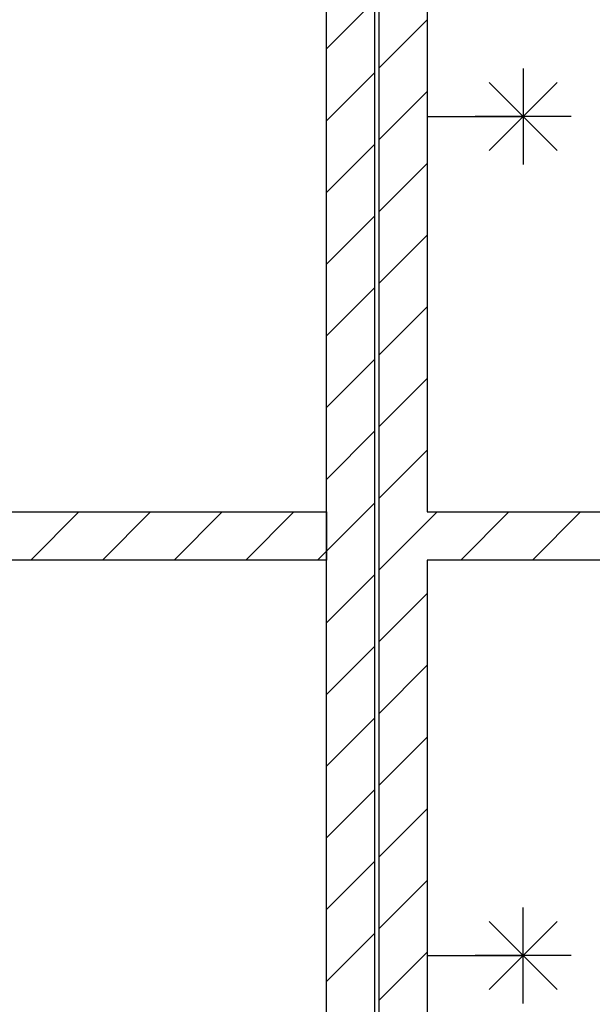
# Model space of a CAD drawing. Header units: millimetres. Extents: x -14827 to 65869, y -40284 to 56382.
# Tile 13 of 53: x 38573 to 39767, y 24435 to 26485. Entities that reach past the tile are written whole.
import ezdxf

# ---------------------------------------------------------------- set-up
doc = ezdxf.new("R2010")
doc.units = ezdxf.units.MM
doc.header["$LTSCALE"] = 100
doc.layers.add('xref', color=9, linetype='Continuous')

msp = doc.modelspace()

# ---------------------------------------------------------------- linework, layer by layer
at = {"layer": 'xref'}
for p, q in [((39212.6, 25460), (39212.6, 27710)), ((39312.6, 27710), (39312.6, 23110)), ((39322.6, 23220), (39322.6, 27600)), ((39422.6, 27500), (39422.6, 25460)), ((39212.6, 26424.1), (39312.6, 26524.1)), ((39322.6, 26384.7), (39422.6, 26484.7)), ((39212.6, 26274.7), (39312.6, 26374.7)), ((39622.6, 26383.7), (39622.6, 26183.7)), ((39693.3, 26354.4), (39551.9, 26212.9)), ((39693.3, 26212.9), (39551.9, 26354.4)), ((39322.6, 26235.4), (39422.6, 26335.4)), ((39422.6, 26283.7), (39622.6, 26283.7)), ((39722.6, 26283.7), (39522.6, 26283.7)), ((39212.6, 26125.4), (39312.6, 26225.4)), ((39322.6, 26086), (39422.6, 26186)), ((39212.6, 25976), (39312.6, 26076)), ((39322.6, 25936.7), (39422.6, 26036.7)), ((39212.6, 25826.7), (39312.6, 25926.7)), ((39322.6, 25787.4), (39422.6, 25887.4)), ((39212.6, 25677.4), (39312.6, 25777.4)), ((39322.6, 25638), (39422.6, 25738)), ((39212.6, 25528), (39312.6, 25628)), ((39322.6, 25488.7), (39422.6, 25588.7)), ((39212.6, 25378.7), (39312.6, 25478.7)), ((37432.6, 25460), (39212.6, 25460)), ((38596.6, 25360), (38696.6, 25460)), ((38746, 25360), (38846, 25460)), ((38895.3, 25360), (38995.3, 25460)), ((39044.6, 25360), (39144.6, 25460)), ((39212.6, 25460), (39212.6, 25360)), ((39212.6, 25460), (39212.6, 25460)), ((39212.6, 25360), (39212.6, 25460)), ((39212.6, 25460), (39212.6, 25360)), ((39212.6, 25460), (39212.6, 25360)), ((39212.6, 25360), (39212.6, 25460)), ((39212.6, 25360), (39212.6, 25460)), ((39322.6, 25339.3), (39443.3, 25460)), ((39422.6, 25460), (42712.6, 25460)), ((39492.7, 25360), (39592.7, 25460)), ((39642, 25360), (39742, 25460)), ((39194, 25360), (39212.6, 25378.7)), ((39212.6, 25360), (37432.6, 25360)), ((39212.6, 23110), (39212.6, 25360)), ((39212.6, 25360), (39212.6, 25360)), ((42712.6, 25360), (39422.6, 25360)), ((39422.6, 25360), (39422.6, 23320)), ((39212.6, 25229.3), (39312.6, 25329.3)), ((39322.6, 25190), (39422.6, 25290)), ((39212.6, 25080), (39312.6, 25180)), ((39322.6, 25040.7), (39422.6, 25140.7)), ((39212.6, 24930.7), (39312.6, 25030.7)), ((39322.6, 24891.3), (39422.6, 24991.3)), ((39212.6, 24781.3), (39312.6, 24881.3)), ((39322.6, 24742), (39422.6, 24842)), ((39212.6, 24632), (39312.6, 24732)), ((39322.6, 24592.6), (39422.6, 24692.6)), ((39622.6, 24436.4), (39622.6, 24636.4)), ((39693.3, 24607.1), (39551.9, 24465.7)), ((39693.3, 24465.7), (39551.9, 24607.1)), ((39212.6, 24482.6), (39312.6, 24582.6)), ((39322.6, 24443.3), (39422.6, 24543.3)), ((39422.6, 24536.4), (39622.6, 24536.4)), ((39722.6, 24536.4), (39522.6, 24536.4))]:
    msp.add_line(p, q, dxfattribs=at)

doc.saveas('drawing.dxf')
